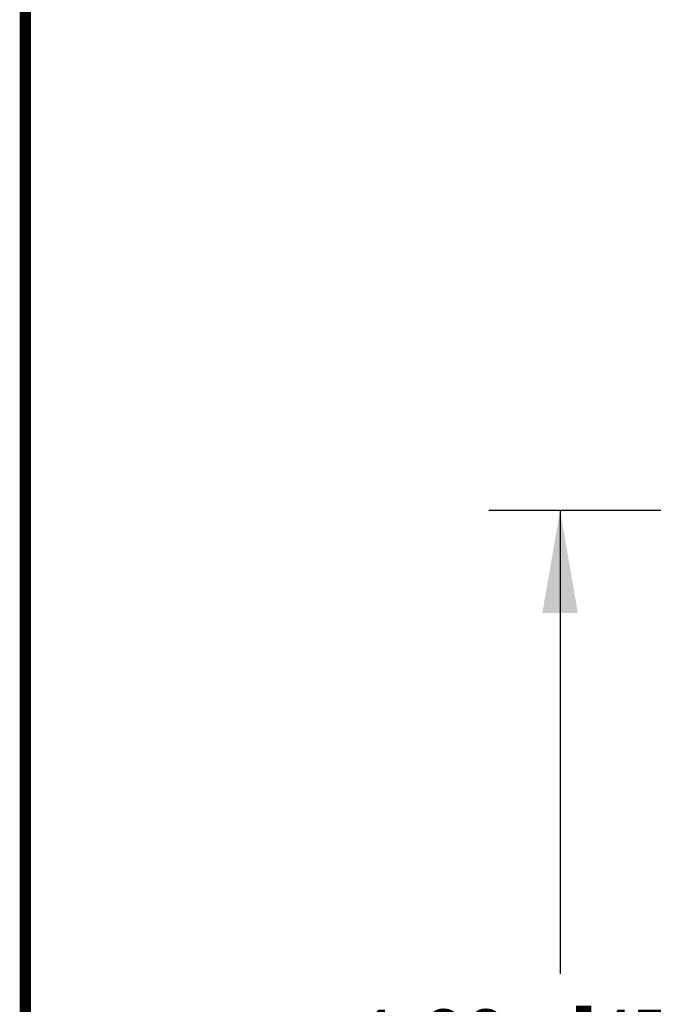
# Model space of a CAD drawing. Header units: inches. Extents: x 0.2 to 16.8, y 0.1 to 10.8.
# Tile 2 of 30: x 0.2 to 1.4, y 4.5 to 6.2. Entities that reach past the tile are written whole.
import ezdxf

# ---------------------------------------------------------------- set-up
doc = ezdxf.new("R2010")
doc.units = ezdxf.units.IN
doc.header["$LTSCALE"] = 0.935
doc.header["$MEASUREMENT"] = 0
doc.layers.get('0').update_dxf_attribs({"linetype": 'CONTINUOUS'})
doc.layers.add('DIMENSIONS', color=7, linetype='CONTINUOUS')
doc.styles.get("Standard").update_dxf_attribs({"font": 'txt', "width": 0.8})
doc.dimstyles.new('DIMSTYLE_1', dxfattribs={"dimtxt": 0.125, "dimasz": 0.18, "dimexe": 0.125, "dimexo": 0.0625, "dimgap": 0.0625, "dimtad": 0, "dimtih": 1, "dimtoh": 1, "dimzin": 4, "dimdsep": 46, "dimtxsty": 'STANDARD', "dimblk": '_FILLED', "dimblk1": '_FILLED', "dimblk2": '_FILLED', "dimcen": 0.09, "dimadec": 0, "dimazin": 0, "dimtp": 0.001, "dimtm": 0.001, "dimtfac": 1, "dimtofl": 0, "dimtmove": 0, "dimatfit": 3, "dimldrblk": '_FILLED', "dimfxl": 1, "dimtolj": 1, "dimtzin": 4, "dimarcsym": 0})

# ---------------------------------------------------------------- blocks, each defined once
blk = doc.blocks.new('_FILLED')
at = {"color": 0, "linetype": 'BYBLOCK'}
blk.add_solid([(0, 0), (-1, 0.1736), (-1, -0.1736)], dxfattribs=at)
blk = doc.blocks.new('*D8')
at = {"layer": 'DIMENSIONS', "color": 2, "linetype": 'CONTINUOUS'}
for p, q in [((2.892, 5.3578), (1.0641, 5.3578)), ((1.1891, 5.3578), (1.1891, 4.5446)), ((1.1891, 3.4814), (1.1891, 4.2946)), ((2.6567, 3.4814), (1.0641, 3.4814))]:
    blk.add_line(p, q, dxfattribs=at)
at = {"layer": 'DIMENSIONS', "color": 2, "linetype": 'CONTINUOUS', "xscale": 0.18, "yscale": 0.18, "zscale": 0.18}
for p, rotation in [((1.1891, 5.3578), 90), ((1.1891, 3.4814), 270)]:
    blk.add_blockref('_FILLED', p, dxfattribs=dict(at, rotation=rotation))
at = {"layer": 'DIMENSIONS', "color": 2, "linetype": 'CONTINUOUS', "insert": (1.1891, 4.4821), "char_height": 0.125, "width": 1.125, "attachment_point": 2, "line_spacing_factor": 0.9}
blk.add_mtext('1.88{\\Ftxt.shx;\\W1.000000;\\H0.125000; }[47.7]', dxfattribs=at)

msp = doc.modelspace()

# ---------------------------------------------------------------- linework, layer by layer
at = {"color": 7, "linetype": 'CONTINUOUS', "const_width": 0.02}
msp.add_lwpolyline([(0.25, 10.7586), (0.25, 0.2586)], dxfattribs=at)

# ---------------------------------------------------------------- dimensions: what is measured, and where the dimension line sits
at = {"layer": 'DIMENSIONS', "color": 2, "linetype": 'CONTINUOUS'}
dim = msp.add_linear_dim(base=(1.1891, 5.3578), p1=(2.7192, 3.4814), p2=(2.9545, 5.3578), angle=90, dimstyle='DIMSTYLE_1', dxfattribs=at)
dim.commit()
dim.dimension.update_dxf_attribs({"geometry": '*D8', "text_midpoint": (1.1891, 4.4196), "dimtype": 160})

doc.saveas('drawing.dxf')
